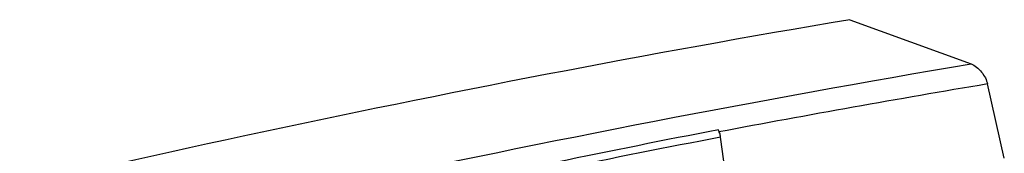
# Model space of a CAD drawing. Header units: millimetres. Extents: x -0.43 to 1.28, y -0.94 to 1.34.
# Tile 118 of 177: x 1.09075 to 1.11908, y -0.44829 to -0.44443. Entities that reach past the tile are written whole.
import ezdxf

# ---------------------------------------------------------------- set-up
doc = ezdxf.new("R2010")
doc.units = ezdxf.units.MM

msp = doc.modelspace()

# ---------------------------------------------------------------- linework, layer by layer
at = {"color": 7, "linetype": 'Continuous', "lineweight": 25}
for p, q in [((1.114641, -0.444434), (1.118129, -0.445707)), ((1.119084, -0.448422), (1.118601, -0.446286))]:
    msp.add_line(p, q, dxfattribs=at)
for points in [[(1.114641, -0.444434), (1.108847, -0.445413), (1.103026, -0.446533), (1.09718, -0.447793)], [(1.099884, -0.449235), (1.105986, -0.447907), (1.112069, -0.446731), (1.118129, -0.445707)], [(1.118601, -0.446286), (1.116027, -0.44672), (1.113449, -0.447181), (1.110867, -0.447669)], [(1.110855, -0.447606), (1.107764, -0.448208), (1.104667, -0.448848), (1.101565, -0.449525)], [(1.11092, -0.447819), (1.107819, -0.448416), (1.104711, -0.449054), (1.101597, -0.449731)], [(1.111219, -0.45004), (1.111119, -0.449299), (1.11102, -0.448559), (1.11092, -0.447819)]]:
    msp.add_open_spline(points, degree=3, dxfattribs=at)
for points, knots in [([(1.118129, -0.445707), (1.118234, -0.445745), (1.118346, -0.445837), (1.118516, -0.446053), (1.118576, -0.446175), (1.118601, -0.446286)], [0, 0, 0, 0, 0.5, 0.5, 1, 1, 1, 1]), ([(1.11092, -0.447819), (1.110917, -0.4478), (1.110911, -0.447762), (1.110895, -0.447702), (1.110875, -0.44765), (1.11086, -0.447618), (1.110855, -0.447606)], [0, 0, 0, 0, 0.268067, 0.547044, 0.835536, 1, 1, 1, 1]), ([(1.09718, -0.447793), (1.086222, -0.450155), (1.07518, -0.453011), (1.052987, -0.459701), (1.041837, -0.463536), (1.030664, -0.467851)], [0, 0, 0, 0, 0.5, 0.5, 1, 1, 1, 1])]:
    msp.add_open_spline(points, degree=3, knots=knots, dxfattribs=at)

doc.saveas('drawing.dxf')
